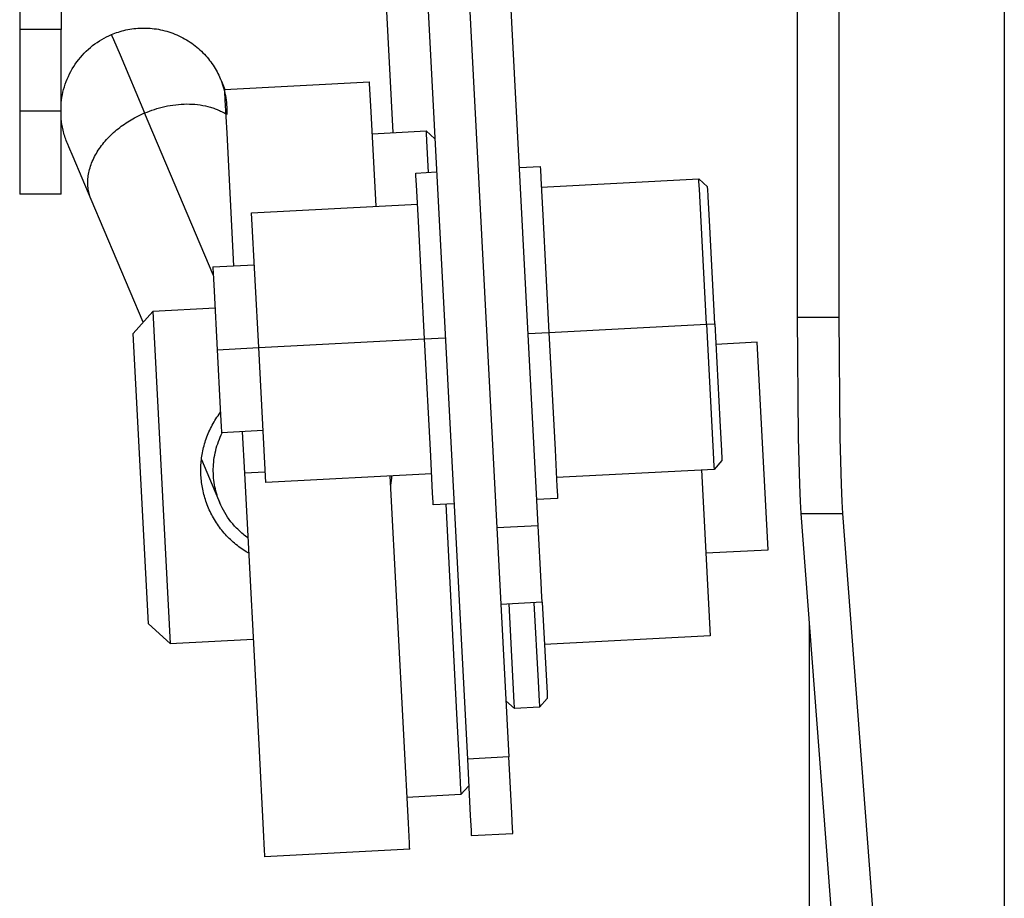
# Model space of a CAD drawing. Header units: millimetres. Extents: x -7950 to -6950, y 4408 to 5408.
# Tile 70 of 111: x -7414 to -7390, y 5009 to 5030. Entities that reach past the tile are written whole.
import ezdxf

# ---------------------------------------------------------------- set-up
doc = ezdxf.new("R2010")
doc.units = ezdxf.units.MM
doc.layers.add('SHOW Mini_Barndoor 002', color=7, linetype='Continuous', true_color=0x000000)

msp = doc.modelspace()

# ---------------------------------------------------------------- linework, layer by layer
at = {"layer": 'SHOW Mini_Barndoor 002', "color": 18, "lineweight": -3, "true_color": 0x000000}
for points in [[(-7395.168, 5023.113), (-7395.168, 5204.043)], [(-7394.169, 5023.113), (-7394.169, 5204.043)], [(-7407.046, 5068.197), (-7404.916, 5027.559)], [(-7390.19, 5043.382), (-7390.19, 4971.415)], [(-7413.907, 5034.686), (-7413.907, 5030.045)], [(-7412.907, 5034.686), (-7412.907, 5030.045)], [(-7404.085, 5030.808), (-7403.124, 5012.476)], [(-7403.083, 5030.787), (-7402.415, 5018.04)], [(-7401.416, 5018.092), (-7402.084, 5030.84)], [(-7411.698, 5029.919), (-7411.657, 5029.936), (-7411.615, 5029.952), (-7411.573, 5029.968), (-7411.529, 5029.982), (-7411.486, 5029.996), (-7411.441, 5030.008), (-7411.396, 5030.02), (-7411.35, 5030.031), (-7411.304, 5030.041), (-7411.257, 5030.049), (-7411.209, 5030.057), (-7411.161, 5030.063), (-7411.113, 5030.069), (-7411.064, 5030.073), (-7411.015, 5030.076), (-7410.965, 5030.078), (-7410.916, 5030.078), (-7410.866, 5030.078), (-7410.815, 5030.076), (-7410.765, 5030.073), (-7410.715, 5030.068), (-7410.664, 5030.062), (-7410.614, 5030.055), (-7410.563, 5030.047), (-7410.513, 5030.037), (-7410.463, 5030.026), (-7410.413, 5030.014), (-7410.363, 5030), (-7410.313, 5029.985), (-7410.264, 5029.969), (-7410.216, 5029.951), (-7410.167, 5029.933), (-7410.12, 5029.913), (-7410.072, 5029.891), (-7410.026, 5029.869), (-7409.98, 5029.845), (-7409.935, 5029.821), (-7409.89, 5029.795), (-7409.846, 5029.768), (-7409.803, 5029.74), (-7409.761, 5029.711), (-7409.72, 5029.681), (-7409.68, 5029.65), (-7409.64, 5029.618), (-7409.602, 5029.585), (-7409.564, 5029.552), (-7409.528, 5029.518), (-7409.492, 5029.483), (-7409.458, 5029.447), (-7409.425, 5029.411), (-7409.393, 5029.374), (-7409.362, 5029.336), (-7409.332, 5029.298), (-7409.303, 5029.26), (-7409.275, 5029.221), (-7409.248, 5029.182), (-7409.223, 5029.142), (-7409.199, 5029.102), (-7409.175, 5029.062), (-7409.153, 5029.022), (-7409.132, 5028.982), (-7409.112, 5028.941), (-7409.093, 5028.9), (-7409.076, 5028.86)], [(-7413.907, 5030.045), (-7413.907, 5028.078)], [(-7412.907, 5030.045), (-7413.907, 5030.045)], [(-7412.907, 5028.078), (-7412.907, 5030.045)], [(-7412.907, 5028.278), (-7412.899, 5028.342), (-7412.89, 5028.405), (-7412.878, 5028.469), (-7412.864, 5028.533), (-7412.848, 5028.597), (-7412.83, 5028.661), (-7412.809, 5028.725), (-7412.787, 5028.788), (-7412.762, 5028.85), (-7412.734, 5028.912), (-7412.705, 5028.973), (-7412.674, 5029.034), (-7412.64, 5029.093), (-7412.604, 5029.151), (-7412.567, 5029.208), (-7412.527, 5029.264), (-7412.486, 5029.319), (-7412.442, 5029.372), (-7412.397, 5029.423), (-7412.35, 5029.473), (-7412.302, 5029.521), (-7412.252, 5029.567), (-7412.201, 5029.611), (-7412.149, 5029.654), (-7412.095, 5029.694), (-7412.041, 5029.732), (-7411.985, 5029.769), (-7411.929, 5029.803), (-7411.872, 5029.835), (-7411.815, 5029.865), (-7411.756, 5029.893), (-7411.698, 5029.919)], [(-7411.698, 5029.919), (-7411.698, 5029.919), (-7411.698, 5029.919), (-7411.698, 5029.919), (-7411.697, 5029.918), (-7411.695, 5029.912), (-7411.685, 5029.889), (-7411.646, 5029.798), (-7411.49, 5029.429), (-7410.897, 5028.032)], [(-7409.076, 5028.86), (-7409.076, 5028.86), (-7409.076, 5028.86), (-7409.076, 5028.86), (-7409.075, 5028.86), (-7409.075, 5028.859), (-7409.074, 5028.856), (-7409.069, 5028.845), (-7409.049, 5028.797), (-7408.964, 5028.598)], [(-7409.076, 5028.86), (-7409.056, 5028.812), (-7409.037, 5028.763), (-7409.02, 5028.713), (-7409.004, 5028.662), (-7408.989, 5028.61), (-7408.975, 5028.558), (-7408.962, 5028.504), (-7408.951, 5028.45), (-7408.942, 5028.395), (-7408.934, 5028.34), (-7408.927, 5028.283), (-7408.922, 5028.226), (-7408.919, 5028.169), (-7408.917, 5028.111), (-7408.917, 5028.053), (-7408.918, 5027.995)], [(-7408.976, 5028.598), (-7405.481, 5028.781)], [(-7405.324, 5025.785), (-7405.443, 5028.059), (-7405.472, 5028.609), (-7405.479, 5028.739), (-7405.48, 5028.771), (-7405.481, 5028.778), (-7405.481, 5028.78), (-7405.481, 5028.781), (-7405.481, 5028.781), (-7405.481, 5028.781)], [(-7408.976, 5028.598), (-7408.976, 5028.597), (-7408.976, 5028.597), (-7408.976, 5028.597), (-7408.976, 5028.594), (-7408.975, 5028.583), (-7408.973, 5028.538), (-7408.963, 5028.349), (-7408.921, 5027.549), (-7408.754, 5024.354)], [(-7410.897, 5028.032), (-7410.84, 5028.056), (-7410.781, 5028.078), (-7410.722, 5028.1), (-7410.661, 5028.12), (-7410.6, 5028.139), (-7410.537, 5028.157), (-7410.474, 5028.173), (-7410.409, 5028.188), (-7410.345, 5028.202), (-7410.279, 5028.214), (-7410.214, 5028.224), (-7410.147, 5028.232), (-7410.081, 5028.239), (-7410.015, 5028.244), (-7409.948, 5028.247), (-7409.882, 5028.249), (-7409.816, 5028.248), (-7409.75, 5028.245), (-7409.685, 5028.241), (-7409.621, 5028.234), (-7409.557, 5028.226), (-7409.495, 5028.216), (-7409.433, 5028.203), (-7409.373, 5028.189), (-7409.343, 5028.181), (-7409.314, 5028.173), (-7409.285, 5028.164), (-7409.256, 5028.155), (-7409.228, 5028.146), (-7409.2, 5028.135), (-7409.173, 5028.125), (-7409.146, 5028.114), (-7409.119, 5028.103), (-7409.093, 5028.091), (-7409.067, 5028.079), (-7409.042, 5028.066), (-7409.017, 5028.053), (-7408.993, 5028.04), (-7408.969, 5028.026), (-7408.945, 5028.012)], [(-7413.907, 5028.078), (-7413.907, 5026.664), (-7413.907, 5026.219), (-7413.907, 5026.112), (-7413.907, 5026.086), (-7413.907, 5026.08), (-7413.907, 5026.079), (-7413.907, 5026.078), (-7413.907, 5026.078), (-7413.907, 5026.078)], [(-7412.907, 5028.078), (-7413.907, 5028.078)], [(-7412.907, 5026.078), (-7412.907, 5026.078), (-7412.907, 5026.078), (-7412.907, 5026.079), (-7412.907, 5026.08), (-7412.907, 5026.086), (-7412.907, 5026.112), (-7412.907, 5026.219), (-7412.907, 5026.664), (-7412.907, 5028.078)], [(-7412.185, 5025.949), (-7412.197, 5025.978), (-7412.208, 5026.008), (-7412.218, 5026.038), (-7412.228, 5026.069), (-7412.236, 5026.101), (-7412.243, 5026.133), (-7412.25, 5026.165), (-7412.255, 5026.199), (-7412.26, 5026.233), (-7412.263, 5026.267), (-7412.265, 5026.302), (-7412.266, 5026.337), (-7412.266, 5026.373), (-7412.265, 5026.409), (-7412.263, 5026.446), (-7412.259, 5026.483), (-7412.255, 5026.52), (-7412.249, 5026.558), (-7412.242, 5026.596), (-7412.233, 5026.634), (-7412.224, 5026.672), (-7412.213, 5026.711), (-7412.201, 5026.75), (-7412.188, 5026.789), (-7412.173, 5026.827), (-7412.157, 5026.866), (-7412.14, 5026.905), (-7412.122, 5026.944), (-7412.102, 5026.983), (-7412.082, 5027.022), (-7412.06, 5027.06), (-7412.037, 5027.098), (-7412.013, 5027.136), (-7411.987, 5027.174), (-7411.961, 5027.211), (-7411.934, 5027.248), (-7411.905, 5027.285), (-7411.876, 5027.321), (-7411.846, 5027.357), (-7411.814, 5027.392), (-7411.782, 5027.427), (-7411.749, 5027.461), (-7411.715, 5027.495), (-7411.681, 5027.528), (-7411.645, 5027.56), (-7411.61, 5027.592), (-7411.573, 5027.623), (-7411.536, 5027.653), (-7411.498, 5027.683), (-7411.46, 5027.711), (-7411.421, 5027.74), (-7411.382, 5027.767), (-7411.343, 5027.793), (-7411.303, 5027.819), (-7411.223, 5027.868), (-7411.142, 5027.914), (-7411.06, 5027.957), (-7410.978, 5027.996), (-7410.897, 5028.032)], [(-7409.243, 5024.136), (-7410.897, 5028.032)], [(-7412.758, 5027.297), (-7412.772, 5027.332), (-7412.786, 5027.367), (-7412.799, 5027.402), (-7412.811, 5027.437), (-7412.823, 5027.473), (-7412.834, 5027.509), (-7412.844, 5027.546), (-7412.854, 5027.582), (-7412.863, 5027.619), (-7412.871, 5027.656), (-7412.879, 5027.693), (-7412.886, 5027.73), (-7412.892, 5027.767), (-7412.898, 5027.804), (-7412.902, 5027.841), (-7412.907, 5027.879)], [(-7405.415, 5027.532), (-7404.117, 5027.6)], [(-7404.117, 5027.6), (-7403.907, 5027.411)], [(-7404.117, 5027.6), (-7404.117, 5027.6), (-7404.117, 5027.6), (-7404.117, 5027.6), (-7404.117, 5027.6), (-7404.117, 5027.597), (-7404.116, 5027.587), (-7404.114, 5027.544), (-7404.105, 5027.364), (-7404.065, 5026.602)], [(-7412.185, 5025.949), (-7412.62, 5026.974), (-7412.725, 5027.22), (-7412.75, 5027.278), (-7412.756, 5027.292), (-7412.757, 5027.296), (-7412.757, 5027.297), (-7412.758, 5027.297), (-7412.758, 5027.297), (-7412.758, 5027.297)], [(-7401.868, 5026.717), (-7401.369, 5026.743)], [(-7401.369, 5026.743), (-7401.369, 5026.743), (-7401.369, 5026.743), (-7401.369, 5026.742), (-7401.368, 5026.739), (-7401.368, 5026.727), (-7401.365, 5026.676), (-7401.354, 5026.463), (-7401.307, 5025.573), (-7401.159, 5022.749)], [(-7404.364, 5026.586), (-7403.865, 5026.612)], [(-7404.155, 5022.592), (-7404.303, 5025.416), (-7404.35, 5026.306), (-7404.361, 5026.519), (-7404.364, 5026.57), (-7404.364, 5026.582), (-7404.364, 5026.585), (-7404.364, 5026.586), (-7404.364, 5026.586), (-7404.364, 5026.586)], [(-7401.342, 5026.244), (-7397.548, 5026.443)], [(-7397.364, 5022.947), (-7397.494, 5025.419), (-7397.535, 5026.197), (-7397.545, 5026.384), (-7397.547, 5026.429), (-7397.547, 5026.439), (-7397.548, 5026.442), (-7397.548, 5026.442), (-7397.548, 5026.443), (-7397.548, 5026.443)], [(-7397.548, 5026.443), (-7397.337, 5026.253)], [(-7412.907, 5026.078), (-7413.907, 5026.078)], [(-7397.165, 5022.958), (-7397.287, 5025.288), (-7397.325, 5026.022), (-7397.335, 5026.198), (-7397.337, 5026.24), (-7397.337, 5026.25), (-7397.337, 5026.253), (-7397.337, 5026.253), (-7397.337, 5026.253), (-7397.337, 5026.253)], [(-7410.93, 5022.993), (-7412.185, 5025.949)], [(-7408.32, 5025.628), (-7404.325, 5025.837)], [(-7408.15, 5022.382), (-7408.32, 5025.628)], [(-7409.253, 5024.327), (-7408.254, 5024.38)], [(-7409.253, 5024.327), (-7409.253, 5024.327), (-7409.253, 5024.327), (-7409.253, 5024.327), (-7409.253, 5024.325), (-7409.253, 5024.319), (-7409.251, 5024.294), (-7409.246, 5024.187), (-7409.222, 5023.742), (-7409.148, 5022.33)], [(-7411.172, 5022.725), (-7410.699, 5023.25)], [(-7409.2, 5023.329), (-7410.699, 5023.25)], [(-7410.699, 5023.25), (-7410.28, 5015.261), (-7410.28, 5015.261)], [(-7401.159, 5022.749), (-7397.364, 5022.947)], [(-7397.364, 5022.947), (-7397.165, 5022.958)], [(-7397.364, 5022.947), (-7397.235, 5020.476), (-7397.194, 5019.698), (-7397.184, 5019.511), (-7397.182, 5019.466), (-7397.181, 5019.456), (-7397.181, 5019.453), (-7397.181, 5019.452), (-7397.181, 5019.452), (-7397.181, 5019.452)], [(-7397.165, 5022.958), (-7397.043, 5020.628), (-7397.004, 5019.894), (-7396.995, 5019.717), (-7396.993, 5019.676), (-7396.992, 5019.666), (-7396.992, 5019.663), (-7396.992, 5019.663), (-7396.992, 5019.663), (-7396.992, 5019.662)], [(-7395.08, 5018.386), (-7395.098, 5018.678), (-7395.115, 5019.084), (-7395.144, 5020.21), (-7395.168, 5023.113)], [(-7395.168, 5023.113), (-7394.169, 5023.113)], [(-7394.081, 5018.386), (-7394.098, 5018.678), (-7394.115, 5019.084), (-7394.145, 5020.21), (-7394.169, 5023.113)], [(-7410.805, 5015.734), (-7410.805, 5015.734), (-7411.172, 5022.725), (-7411.172, 5022.725)], [(-7401.659, 5022.722), (-7401.159, 5022.749)], [(-7401.159, 5022.749), (-7401.011, 5019.924), (-7400.965, 5019.035), (-7400.953, 5018.821), (-7400.951, 5018.77), (-7400.95, 5018.758), (-7400.95, 5018.755), (-7400.95, 5018.754), (-7400.95, 5018.754), (-7400.95, 5018.754)], [(-7408.15, 5022.382), (-7404.155, 5022.592)], [(-7404.155, 5022.592), (-7403.656, 5022.618)], [(-7403.946, 5018.597), (-7403.946, 5018.597), (-7403.946, 5018.597), (-7403.946, 5018.598), (-7403.946, 5018.601), (-7403.947, 5018.613), (-7403.949, 5018.664), (-7403.96, 5018.878), (-7404.007, 5019.767), (-7404.155, 5022.592)], [(-7396.14, 5022.511), (-7397.138, 5022.459)], [(-7395.878, 5017.518), (-7395.878, 5017.518), (-7396.14, 5022.511), (-7396.14, 5022.511)], [(-7409.148, 5022.33), (-7408.15, 5022.382)], [(-7409.148, 5022.33), (-7409.074, 5020.918), (-7409.051, 5020.473), (-7409.045, 5020.366), (-7409.044, 5020.341), (-7409.044, 5020.335), (-7409.044, 5020.333), (-7409.044, 5020.333), (-7409.044, 5020.333), (-7409.044, 5020.333)], [(-7407.98, 5019.137), (-7408.15, 5022.382)], [(-7408.391, 5017.432), (-7408.45, 5017.467), (-7408.486, 5017.49), (-7408.522, 5017.514), (-7408.558, 5017.538), (-7408.593, 5017.563), (-7408.628, 5017.589), (-7408.663, 5017.615), (-7408.697, 5017.643), (-7408.73, 5017.671), (-7408.764, 5017.7), (-7408.796, 5017.729), (-7408.829, 5017.759), (-7408.861, 5017.79), (-7408.892, 5017.821), (-7408.922, 5017.853), (-7408.952, 5017.886), (-7408.982, 5017.919), (-7409.011, 5017.953), (-7409.039, 5017.988), (-7409.066, 5018.023), (-7409.093, 5018.058), (-7409.119, 5018.094), (-7409.145, 5018.131), (-7409.169, 5018.168), (-7409.193, 5018.206), (-7409.217, 5018.244), (-7409.239, 5018.282), (-7409.261, 5018.321), (-7409.282, 5018.36), (-7409.302, 5018.4), (-7409.322, 5018.44), (-7409.34, 5018.48), (-7409.358, 5018.52), (-7409.375, 5018.561), (-7409.391, 5018.601), (-7409.406, 5018.642), (-7409.42, 5018.683), (-7409.434, 5018.724), (-7409.447, 5018.765), (-7409.459, 5018.806), (-7409.47, 5018.848), (-7409.48, 5018.889), (-7409.49, 5018.931), (-7409.499, 5018.972), (-7409.506, 5019.014), (-7409.514, 5019.056), (-7409.52, 5019.097), (-7409.526, 5019.139), (-7409.531, 5019.181), (-7409.535, 5019.222), (-7409.538, 5019.264), (-7409.541, 5019.306), (-7409.542, 5019.348), (-7409.543, 5019.39), (-7409.544, 5019.431), (-7409.543, 5019.473), (-7409.542, 5019.516), (-7409.54, 5019.558), (-7409.537, 5019.6), (-7409.533, 5019.642), (-7409.529, 5019.684), (-7409.524, 5019.727), (-7409.518, 5019.769), (-7409.511, 5019.811), (-7409.504, 5019.853), (-7409.495, 5019.896), (-7409.486, 5019.938), (-7409.476, 5019.98), (-7409.465, 5020.022), (-7409.453, 5020.064), (-7409.441, 5020.106), (-7409.427, 5020.148), (-7409.413, 5020.19), (-7409.398, 5020.231), (-7409.382, 5020.273), (-7409.365, 5020.314), (-7409.348, 5020.355), (-7409.329, 5020.396), (-7409.31, 5020.436), (-7409.29, 5020.476), (-7409.269, 5020.515), (-7409.248, 5020.554), (-7409.226, 5020.593), (-7409.203, 5020.631), (-7409.179, 5020.669), (-7409.155, 5020.706), (-7409.129, 5020.742), (-7409.104, 5020.779), (-7409.069, 5020.825)], [(-7408.41, 5017.801), (-7408.439, 5017.822), (-7408.468, 5017.844), (-7408.497, 5017.867), (-7408.524, 5017.889), (-7408.552, 5017.913), (-7408.579, 5017.936), (-7408.605, 5017.96), (-7408.631, 5017.985), (-7408.656, 5018.009), (-7408.681, 5018.035), (-7408.705, 5018.06), (-7408.729, 5018.086), (-7408.774, 5018.138), (-7408.818, 5018.192), (-7408.859, 5018.246), (-7408.898, 5018.302), (-7408.935, 5018.358), (-7408.969, 5018.414), (-7409.001, 5018.471), (-7409.031, 5018.529), (-7409.059, 5018.586), (-7409.085, 5018.644), (-7409.103, 5018.69), (-7409.121, 5018.736), (-7409.138, 5018.783), (-7409.153, 5018.831), (-7409.168, 5018.88), (-7409.181, 5018.93), (-7409.193, 5018.98), (-7409.204, 5019.031), (-7409.214, 5019.083), (-7409.223, 5019.136), (-7409.23, 5019.189), (-7409.235, 5019.242), (-7409.239, 5019.296), (-7409.242, 5019.351), (-7409.244, 5019.406), (-7409.243, 5019.461), (-7409.242, 5019.516), (-7409.238, 5019.572), (-7409.233, 5019.628), (-7409.227, 5019.683), (-7409.219, 5019.739), (-7409.209, 5019.795), (-7409.198, 5019.851), (-7409.185, 5019.906), (-7409.171, 5019.961), (-7409.155, 5020.016), (-7409.137, 5020.07), (-7409.118, 5020.124), (-7409.097, 5020.178), (-7409.075, 5020.23), (-7409.051, 5020.282), (-7409.026, 5020.334)], [(-7408.045, 5020.385), (-7409.044, 5020.333)], [(-7408.544, 5020.359), (-7408.492, 5019.36)], [(-7409.528, 5019.69), (-7409.206, 5018.93), (-7409.116, 5018.717), (-7409.092, 5018.663), (-7409.087, 5018.649), (-7409.085, 5018.645), (-7409.085, 5018.644), (-7409.085, 5018.644), (-7409.085, 5018.644), (-7409.085, 5018.644)], [(-7396.992, 5019.662), (-7397.181, 5019.452)], [(-7407.993, 5019.386), (-7408.492, 5019.36)], [(-7397.181, 5019.452), (-7400.976, 5019.253)], [(-7397.481, 5019.437), (-7397.272, 5015.442)], [(-7408.492, 5019.36), (-7408.15, 5012.828), (-7408.042, 5010.771), (-7408.016, 5010.277), (-7408.01, 5010.16), (-7408.008, 5010.132), (-7408.008, 5010.125), (-7408.008, 5010.123), (-7408.008, 5010.123), (-7408.008, 5010.123)], [(-7403.985, 5019.346), (-7407.98, 5019.137)], [(-7404.513, 5010.306), (-7404.513, 5010.306), (-7404.513, 5010.307), (-7404.513, 5010.308), (-7404.513, 5010.315), (-7404.515, 5010.342), (-7404.52, 5010.454), (-7404.545, 5010.929), (-7404.649, 5012.91), (-7404.984, 5019.294)], [(-7404.947, 5019.296), (-7404.951, 5019.239), (-7404.957, 5019.182), (-7404.963, 5019.125), (-7404.972, 5019.067)], [(-7400.95, 5018.754), (-7401.449, 5018.728)], [(-7403.446, 5018.623), (-7403.946, 5018.597)], [(-7403.646, 5018.613), (-7403.382, 5013.573), (-7403.304, 5012.087), (-7403.286, 5011.733), (-7403.281, 5011.649), (-7403.28, 5011.629), (-7403.28, 5011.624), (-7403.28, 5011.623), (-7403.28, 5011.622), (-7403.28, 5011.622)], [(-7395.08, 5018.386), (-7394.081, 5018.386)], [(-7391.294, 4968.578), (-7395.08, 5018.386)], [(-7390.294, 4968.578), (-7394.081, 5018.386)], [(-7401.416, 5018.092), (-7402.415, 5018.04)], [(-7402.415, 5018.04), (-7402.126, 5012.529)], [(-7401.319, 5016.252), (-7401.319, 5016.252), (-7401.319, 5016.252), (-7401.319, 5016.252), (-7401.32, 5016.254), (-7401.32, 5016.259), (-7401.321, 5016.281), (-7401.326, 5016.37), (-7401.344, 5016.73), (-7401.416, 5018.092)], [(-7397.376, 5017.439), (-7395.878, 5017.518)], [(-7401.319, 5016.252), (-7402.318, 5016.2)], [(-7401.986, 5013.693), (-7401.986, 5013.693), (-7401.986, 5013.693), (-7401.986, 5013.693), (-7401.987, 5013.695), (-7401.987, 5013.702), (-7401.988, 5013.728), (-7401.994, 5013.839), (-7402.019, 5014.31), (-7402.118, 5016.21)], [(-7401.519, 5016.241), (-7401.42, 5014.341), (-7401.395, 5013.87), (-7401.389, 5013.76), (-7401.388, 5013.733), (-7401.387, 5013.726), (-7401.387, 5013.725), (-7401.387, 5013.724), (-7401.387, 5013.724), (-7401.387, 5013.724)], [(-7401.319, 5016.252), (-7401.228, 5014.5), (-7401.205, 5014.069), (-7401.2, 5013.967), (-7401.198, 5013.942), (-7401.198, 5013.936), (-7401.198, 5013.935), (-7401.198, 5013.935), (-7401.198, 5013.935), (-7401.198, 5013.934)], [(-7410.28, 5015.261), (-7410.805, 5015.734)], [(-7394.879, 4971.415), (-7394.879, 5015.742)], [(-7410.28, 5015.261), (-7408.283, 5015.366)], [(-7397.272, 5015.442), (-7401.266, 5015.233)], [(-7401.198, 5013.934), (-7401.387, 5013.724)], [(-7401.986, 5013.693), (-7402.197, 5013.882)], [(-7401.387, 5013.724), (-7401.986, 5013.693)], [(-7402.126, 5012.529), (-7403.124, 5012.476)], [(-7402.029, 5010.687), (-7402.029, 5010.687), (-7402.029, 5010.687), (-7402.029, 5010.687), (-7402.029, 5010.688), (-7402.03, 5010.694), (-7402.031, 5010.716), (-7402.035, 5010.806), (-7402.055, 5011.171), (-7402.126, 5012.529)], [(-7403.124, 5012.476), (-7403.053, 5011.118), (-7403.034, 5010.754), (-7403.029, 5010.664), (-7403.028, 5010.641), (-7403.028, 5010.636), (-7403.028, 5010.635), (-7403.028, 5010.634), (-7403.028, 5010.634), (-7403.028, 5010.634)], [(-7403.091, 5011.833), (-7403.28, 5011.622)], [(-7403.28, 5011.622), (-7404.578, 5011.554)], [(-7403.028, 5010.634), (-7402.029, 5010.687)], [(-7404.513, 5010.306), (-7408.008, 5010.123)]]:
    msp.add_lwpolyline(points, dxfattribs=at)

doc.saveas('drawing.dxf')
